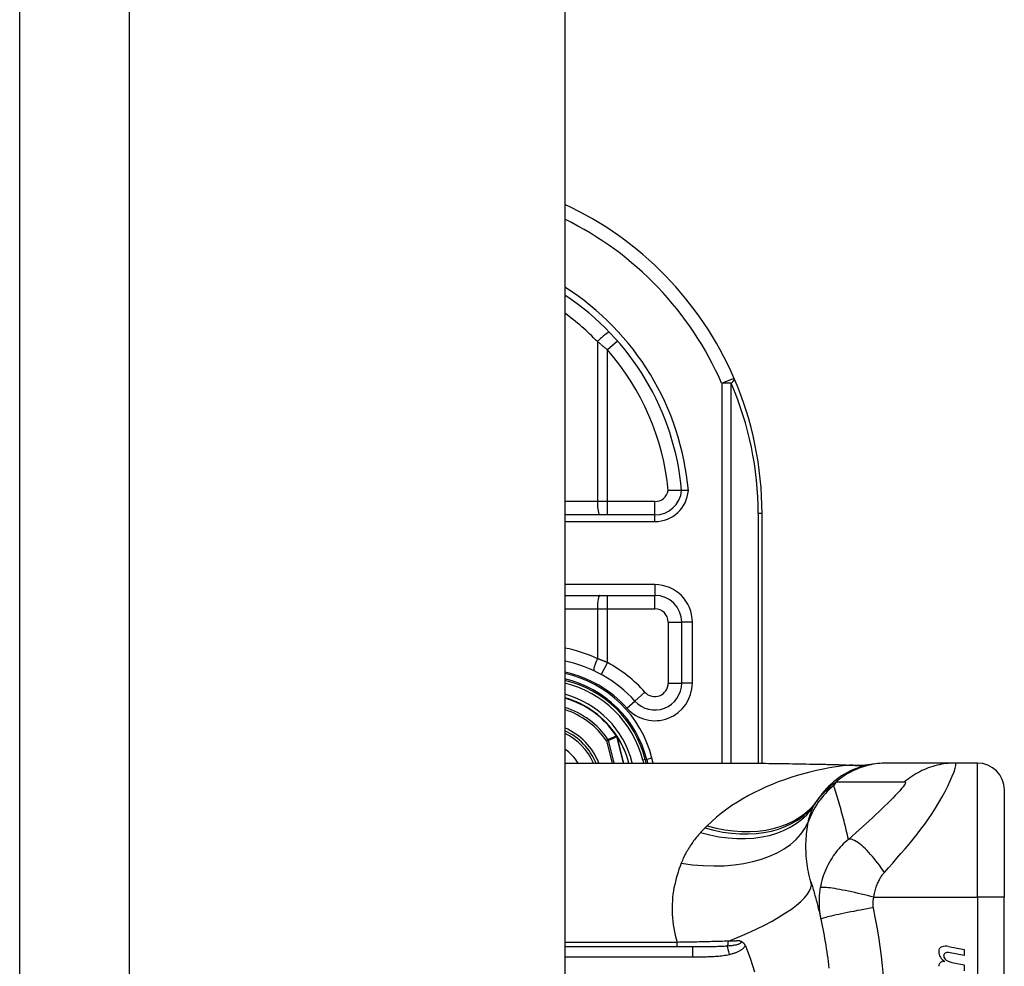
# Model space of a CAD drawing. Header units: inches. Extents: x 4 to 134, y 7 to 73.
# Tile 85 of 88: x 68.26 to 69.71, y 47.41 to 48.8. Entities that reach past the tile are written whole.
import ezdxf

# ---------------------------------------------------------------- set-up
doc = ezdxf.new("R2010")
doc.units = ezdxf.units.IN
doc.header["$MEASUREMENT"] = 0
doc.layers.add('Visible Edges(ANSI)', color=7, linetype='Continuous', lineweight=25)
doc.layers.add('Visible Tangent Edges(ANSI)', color=7, linetype='Continuous', lineweight=25)

msp = doc.modelspace()

# ---------------------------------------------------------------- linework, layer by layer
at = {"layer": 'Visible Edges(ANSI)'}
for p, q in [((68.2648, 51.4124), (68.2648, 15.9314)), ((69.0648, 51.4124), (69.0648, 15.9314)), ((69.197, 48.0715), (69.0648, 48.0715)), ((69.3543, 47.7071), (69.3543, 48.0734)), ((69.0648, 47.9533), (69.1969, 47.9533)), ((69.2362, 47.914), (69.2362, 47.8246)), ((69.1415, 47.7468), (69.1411, 47.7474)), ((69.1843, 47.7073), (69.183, 47.7126)), ((69.1851, 47.7124), (69.1863, 47.7073)), ((69.0648, 47.7073), (69.3208, 47.7073)), ((69.5374, 47.7073), (69.535, 47.7073)), ((69.6378, 47.7073), (69.5374, 47.7073)), ((69.6704, 47.7073), (69.6378, 47.7073)), ((69.7097, 47.6679), (69.7097, 47.5104)), ((69.7097, 47.1364), (69.7097, 47.5104)), ((69.2522, 47.4376), (69.0648, 47.4376)), ((69.628, 47.4384), (69.6508, 47.4339)), ((69.6508, 47.4251), (69.6278, 47.4292)), ((69.6508, 47.4339), (69.6508, 47.4251)), ((69.6358, 47.4142), (69.6508, 47.4115)), ((69.6508, 47.4115), (69.6508, 47.4027))]:
    msp.add_line(p, q, dxfattribs=at)
at = {"layer": 'Visible Edges(ANSI)', "flags": 128}
for points in [[(69.2362, 48.1071), (69.2362, 48.1071), (69.2361, 48.1071), (69.2358, 48.1071), (69.2356, 48.1071), (69.2352, 48.1071), (69.2347, 48.1071), (69.2342, 48.1071), (69.2336, 48.1071), (69.2329, 48.1071), (69.2321, 48.1071), (69.2313, 48.1072), (69.2304, 48.1072), (69.2295, 48.1072), (69.2285, 48.1072), (69.2274, 48.1072), (69.2263, 48.1072), (69.2252, 48.1072), (69.224, 48.1073), (69.2228, 48.1073), (69.2215, 48.1073), (69.2203, 48.1073), (69.219, 48.1074), (69.2177, 48.1074), (69.2164, 48.1075)], [(69.2461, 48.1071), (69.2455, 48.1071), (69.2448, 48.1071), (69.2442, 48.1071), (69.2436, 48.1071), (69.2429, 48.1071), (69.2423, 48.1071), (69.2417, 48.1071), (69.2412, 48.1071), (69.2406, 48.1071), (69.2401, 48.1071), (69.2396, 48.1071), (69.2391, 48.1071), (69.2387, 48.1071), (69.2383, 48.1071), (69.2379, 48.1071), (69.2376, 48.1071), (69.2373, 48.1071), (69.237, 48.1071), (69.2368, 48.1071), (69.2366, 48.1071), (69.2364, 48.1071), (69.2363, 48.1071), (69.2363, 48.1071), (69.2362, 48.1071)], [(69.3208, 47.7073), (69.3498, 47.7071), (69.3793, 47.7068), (69.4092, 47.7063), (69.4394, 47.7058)], [(69.535, 47.7073), (69.5303, 47.7072), (69.5256, 47.7069), (69.5209, 47.7064), (69.5162, 47.7058), (69.5115, 47.7049), (69.5068, 47.7039), (69.5021, 47.7026), (69.4975, 47.7012), (69.4929, 47.6995), (69.4883, 47.6977), (69.4839, 47.6957), (69.4795, 47.6934), (69.4752, 47.691), (69.471, 47.6885), (69.467, 47.6857), (69.463, 47.6828), (69.4592, 47.6798), (69.4556, 47.6766), (69.4521, 47.6733), (69.4487, 47.6699), (69.4455, 47.6663), (69.4425, 47.6627), (69.4397, 47.659), (69.437, 47.6552)], [(69.4394, 47.7058), (69.4637, 47.7053), (69.4875, 47.7045)], [(69.4875, 47.7045), (69.5026, 47.7045), (69.5178, 47.706)], [(69.426, 47.5329), (69.4267, 47.5307), (69.4274, 47.5285), (69.4281, 47.5263), (69.4287, 47.5241), (69.4294, 47.5218), (69.43, 47.5196), (69.4307, 47.5174), (69.4313, 47.5151), (69.4319, 47.5128), (69.4325, 47.5106), (69.4332, 47.5083), (69.4338, 47.506), (69.4344, 47.5037), (69.435, 47.5015), (69.4355, 47.4992), (69.4361, 47.4968), (69.4367, 47.4945), (69.4373, 47.4922), (69.4378, 47.4899), (69.4384, 47.4876), (69.4389, 47.4852), (69.4394, 47.4829), (69.44, 47.4805), (69.4405, 47.4782)], [(69.4405, 47.4782), (69.4415, 47.4734), (69.4425, 47.4687), (69.4435, 47.464), (69.4444, 47.4592), (69.4453, 47.4544), (69.4461, 47.4497), (69.447, 47.4449), (69.4477, 47.4401), (69.4485, 47.4353), (69.4492, 47.4305), (69.4499, 47.4257), (69.4506, 47.4209), (69.4512, 47.4161), (69.4518, 47.4113), (69.4524, 47.4064)], [(69.3217, 47.4464), (69.3221, 47.4462), (69.3224, 47.4461), (69.3228, 47.446), (69.3232, 47.4458), (69.3236, 47.4457), (69.3239, 47.4455), (69.3243, 47.4453), (69.3247, 47.4451), (69.3251, 47.4449), (69.3254, 47.4447), (69.3258, 47.4444), (69.3262, 47.4441), (69.3265, 47.4438), (69.3269, 47.4435), (69.3272, 47.4431), (69.3275, 47.4428), (69.3279, 47.4424), (69.3282, 47.442), (69.3284, 47.4416), (69.3287, 47.4412), (69.329, 47.4408), (69.3292, 47.4403), (69.3294, 47.4399), (69.3296, 47.4394)], [(69.3296, 47.4394), (69.3297, 47.4393), (69.3297, 47.4392), (69.3297, 47.4392), (69.3298, 47.4391), (69.3298, 47.439), (69.3298, 47.4389), (69.3299, 47.4389), (69.3299, 47.4388), (69.3299, 47.4387), (69.33, 47.4386), (69.33, 47.4386), (69.33, 47.4385), (69.33, 47.4384), (69.3301, 47.4383), (69.3301, 47.4383), (69.3301, 47.4382), (69.3302, 47.4381), (69.3302, 47.438), (69.3302, 47.438), (69.3303, 47.4379), (69.3303, 47.4378), (69.3303, 47.4377), (69.3304, 47.4377), (69.3304, 47.4376)], [(69.3304, 47.4376), (69.334, 47.4287), (69.3372, 47.4197), (69.3402, 47.4105), (69.3429, 47.4012)]]:
    msp.add_lwpolyline(points, dxfattribs=at)
at = {"layer": 'Visible Edges(ANSI)'}
for centre, radius, start, end in [((68.8543, 48.0734), 0.5, 23.4439, 65.1023), ((68.8543, 48.0734), 0.3834, 5.0431, 56.6966), ((68.8543, 48.0734), 0.5, 0, 23.4439), ((69.197, 48.1108), 0.0394, 270, 354.6062), ((69.1969, 47.914), 0.0394, 0, 90), ((69.0284, 47.6734), 0.187, 41.8969, 78.7497), ((69.0283, 47.6734), 0.1615, 13.9709, 76.9379), ((69.0283, 47.6734), 0.1595, 14.224, 76.7712), ((69.1969, 47.8246), 0.0394, 221.8969, 0), ((69.0283, 47.6734), 0.1348, 33.2602, 74.2904), ((69.0283, 47.6734), 0.089, 22.3603, 65.7881), ((69.1407, 47.746), 0.0011, 33.219, 43.4907), ((69.0283, 47.6734), 0.1349, 14.5372, 32.8705), ((69.6704, 47.6679), 0.0394, 0, 90), ((69.9295, 47.3234), 0.5938, 146.0379, 146.4792), ((69.5329, 47.5861), 0.1181, 146.4792, 148.6999), ((69.6204, 47.4311), 0.007, 108.4748, 179.6788), ((69.6243, 47.4195), 0.0192, 79, 108.4748), ((69.6298, 47.4311), 0.0164, 179.6788, 243.9508), ((69.6247, 47.425), 0.004, 113.5487, 186.1027), ((69.6291, 47.4254), 0.0084, 186.1027, 237.6083), ((69.6264, 47.4211), 0.0082, 79.9922, 113.5487), ((69.6202, 47.4091), 0.00676, 106.9928, 179.4776), ((69.6238, 47.3972), 0.0192, 93.6169, 106.9928), ((69.6408, 47.4448), 0.031, 238.5584, 260.8257)]:
    msp.add_arc(centre, radius, start, end, dxfattribs=at)
at = {"layer": 'Visible Tangent Edges(ANSI)'}
for p, q in [((68.4258, 15.9314), (68.4258, 51.4124)), ((69.1126, 48.3257), (69.1126, 48.0911)), ((69.1423, 48.3265), (69.1275, 48.3135)), ((69.1275, 48.0911), (69.1275, 48.3135)), ((69.295, 48.2645), (69.3131, 48.2723)), ((69.295, 48.2645), (69.295, 47.7073)), ((69.3089, 48.2645), (69.295, 48.2645)), ((69.3089, 47.7073), (69.3089, 48.2645)), ((69.1126, 48.0911), (69.0648, 48.0911)), ((69.1275, 48.0911), (69.1126, 48.0911)), ((69.1275, 48.0715), (69.1275, 48.0911)), ((69.197, 48.0911), (69.1275, 48.0911)), ((69.197, 48.0715), (69.197, 48.0911)), ((69.197, 48.0616), (69.197, 48.0715)), ((69.3543, 48.0734), (69.3486, 48.0734)), ((69.3486, 48.0734), (69.3486, 47.7072)), ((69.0648, 48.0616), (69.197, 48.0616)), ((69.1969, 47.9691), (69.0648, 47.9691)), ((69.1969, 47.9691), (69.1969, 47.9533)), ((69.1275, 47.9337), (69.1275, 47.9533)), ((69.1969, 47.9337), (69.1969, 47.9533)), ((69.0648, 47.9337), (69.1126, 47.9337)), ((69.1126, 47.9337), (69.1126, 47.8605)), ((69.1126, 47.9337), (69.1275, 47.9337)), ((69.1275, 47.8548), (69.1275, 47.9337)), ((69.1275, 47.9337), (69.1969, 47.9337)), ((69.2165, 47.914), (69.2362, 47.914)), ((69.2165, 47.914), (69.2165, 47.8246)), ((69.252, 47.914), (69.2362, 47.914)), ((69.252, 47.8246), (69.252, 47.914)), ((69.1275, 47.8548), (69.1181, 47.8375)), ((69.1822, 47.8115), (69.1676, 47.7983)), ((69.2165, 47.8246), (69.2362, 47.8246)), ((69.252, 47.8246), (69.2362, 47.8246)), ((69.1558, 47.7878), (69.1676, 47.7983)), ((69.1285, 47.7417), (69.126, 47.74)), ((69.126, 47.74), (69.129, 47.7407)), ((69.126, 47.74), (69.1342, 47.7073)), ((69.1374, 47.7073), (69.129, 47.7407)), ((69.1407, 47.7471), (69.1405, 47.747)), ((69.1411, 47.7474), (69.1407, 47.7471)), ((69.1407, 47.7466), (69.1409, 47.7467)), ((69.1409, 47.7461), (69.1411, 47.7461)), ((69.1409, 47.7461), (69.1508, 47.7073)), ((69.1509, 47.7073), (69.1411, 47.7461)), ((69.1416, 47.7466), (69.1415, 47.7465)), ((69.183, 47.7126), (69.1791, 47.7116)), ((69.1791, 47.7116), (69.1802, 47.7073)), ((69.1831, 47.7119), (69.1851, 47.7124)), ((69.1927, 47.7143), (69.1851, 47.7124)), ((69.1945, 47.7073), (69.1927, 47.7143)), ((69.1619, 47.7073), (69.1638, 47.7077)), ((69.1639, 47.7073), (69.1638, 47.7077)), ((69.6704, 47.5104), (69.6704, 47.7073)), ((69.5183, 47.5104), (69.6704, 47.5104)), ((69.6704, 47.5104), (69.6704, 47.1364)), ((69.7097, 47.5104), (69.6704, 47.5104)), ((69.2298, 47.4443), (69.0648, 47.4443)), ((69.2298, 47.4376), (69.2298, 47.4443)), ((69.2522, 47.4376), (69.2522, 47.423)), ((69.0648, 47.423), (69.2522, 47.423))]:
    msp.add_line(p, q, dxfattribs=at)
at = {"layer": 'Visible Tangent Edges(ANSI)', "flags": 128}
for points in [[(69.1126, 48.3257), (69.1132, 48.3252), (69.1138, 48.3247), (69.1145, 48.3242), (69.1151, 48.3237), (69.1157, 48.3232), (69.1164, 48.3227), (69.117, 48.3222), (69.1176, 48.3217), (69.1183, 48.3212), (69.1189, 48.3207), (69.1195, 48.3202), (69.1201, 48.3197), (69.1208, 48.3192), (69.1214, 48.3187), (69.122, 48.3181), (69.1226, 48.3176), (69.1232, 48.3171), (69.1238, 48.3166), (69.1245, 48.3161), (69.1251, 48.3156), (69.1257, 48.3151), (69.1263, 48.3145), (69.1269, 48.314), (69.1275, 48.3135)], [(69.1275, 47.8548), (69.1269, 47.855), (69.1263, 47.8553), (69.1257, 47.8555), (69.1251, 47.8558), (69.1244, 47.856), (69.1238, 47.8563), (69.1232, 47.8565), (69.1226, 47.8568), (69.122, 47.857), (69.1213, 47.8572), (69.1207, 47.8575), (69.1201, 47.8577), (69.1195, 47.858), (69.1188, 47.8582), (69.1182, 47.8584), (69.1176, 47.8587), (69.117, 47.8589), (69.1163, 47.8591), (69.1157, 47.8593), (69.1151, 47.8596), (69.1145, 47.8598), (69.1138, 47.86), (69.1132, 47.8602), (69.1126, 47.8605)], [(69.1405, 47.747), (69.14, 47.7468), (69.1395, 47.7465), (69.139, 47.7463), (69.1385, 47.7461), (69.138, 47.7459), (69.1375, 47.7457), (69.137, 47.7454), (69.1365, 47.7452), (69.136, 47.745), (69.1355, 47.7448), (69.135, 47.7446), (69.1345, 47.7444), (69.134, 47.7441), (69.1335, 47.7439), (69.133, 47.7437), (69.1325, 47.7435), (69.132, 47.7433), (69.1315, 47.743), (69.131, 47.7428), (69.1305, 47.7426), (69.13, 47.7424), (69.1295, 47.7422), (69.129, 47.7419), (69.1285, 47.7417)], [(69.129, 47.7407), (69.1295, 47.741), (69.13, 47.7412), (69.1305, 47.7414), (69.131, 47.7416), (69.1315, 47.7418), (69.1319, 47.7421), (69.1324, 47.7423), (69.1329, 47.7425), (69.1334, 47.7427), (69.1339, 47.743), (69.1344, 47.7432), (69.1349, 47.7434), (69.1354, 47.7436), (69.1359, 47.7439), (69.1364, 47.7441), (69.1369, 47.7443), (69.1374, 47.7445), (69.1379, 47.7447), (69.1384, 47.745), (69.1389, 47.7452), (69.1394, 47.7454), (69.1399, 47.7456), (69.1404, 47.7458), (69.1409, 47.7461)], [(69.1405, 47.747), (69.1405, 47.747), (69.1405, 47.7469), (69.1405, 47.7469), (69.1405, 47.7469), (69.1405, 47.7469), (69.1405, 47.7469), (69.1405, 47.7469), (69.1406, 47.7469), (69.1406, 47.7468), (69.1406, 47.7468), (69.1406, 47.7468), (69.1406, 47.7468), (69.1406, 47.7468), (69.1406, 47.7468), (69.1406, 47.7467), (69.1406, 47.7467), (69.1407, 47.7467), (69.1407, 47.7467), (69.1407, 47.7467), (69.1407, 47.7467), (69.1407, 47.7467), (69.1407, 47.7467), (69.1407, 47.7466), (69.1407, 47.7466)], [(69.1409, 47.7467), (69.1409, 47.7467), (69.1409, 47.7467), (69.1409, 47.7467), (69.1408, 47.7468), (69.1408, 47.7468), (69.1408, 47.7468), (69.1408, 47.7468), (69.1408, 47.7468), (69.1408, 47.7469), (69.1408, 47.7469), (69.1408, 47.7469), (69.1408, 47.7469), (69.1408, 47.7469), (69.1408, 47.7469), (69.1408, 47.747), (69.1408, 47.747), (69.1408, 47.747), (69.1408, 47.747), (69.1408, 47.747), (69.1408, 47.7471), (69.1407, 47.7471), (69.1407, 47.7471), (69.1407, 47.7471), (69.1407, 47.7471)], [(69.1407, 47.7471), (69.1407, 47.7471), (69.1407, 47.7471), (69.1407, 47.7471), (69.1407, 47.7471), (69.1407, 47.747), (69.1407, 47.747), (69.1407, 47.747), (69.1407, 47.747), (69.1407, 47.7469), (69.1407, 47.7469), (69.1407, 47.7469), (69.1407, 47.7469), (69.1407, 47.7469), (69.1407, 47.7468), (69.1407, 47.7468), (69.1407, 47.7468), (69.1407, 47.7468), (69.1407, 47.7468), (69.1407, 47.7467), (69.1407, 47.7467), (69.1407, 47.7467), (69.1407, 47.7467), (69.1407, 47.7466), (69.1407, 47.7466)], [(69.1415, 47.7468), (69.1415, 47.7468), (69.1415, 47.7468), (69.1414, 47.7469), (69.1414, 47.7469), (69.1414, 47.7469), (69.1413, 47.7469), (69.1413, 47.7469), (69.1413, 47.747), (69.1412, 47.747), (69.1412, 47.747), (69.1412, 47.747), (69.1411, 47.747), (69.1411, 47.747), (69.1411, 47.747), (69.141, 47.7471), (69.141, 47.7471), (69.141, 47.7471), (69.1409, 47.7471), (69.1409, 47.7471), (69.1409, 47.7471), (69.1408, 47.7471), (69.1408, 47.7471), (69.1408, 47.7471), (69.1407, 47.7471)], [(69.1407, 47.7471), (69.1408, 47.7471), (69.1408, 47.7471), (69.1408, 47.7471), (69.1409, 47.747), (69.1409, 47.747), (69.1409, 47.747), (69.141, 47.747), (69.141, 47.747), (69.141, 47.7469), (69.1411, 47.7469), (69.1411, 47.7469), (69.1411, 47.7469), (69.1412, 47.7468), (69.1412, 47.7468), (69.1412, 47.7468), (69.1413, 47.7468), (69.1413, 47.7467), (69.1413, 47.7467), (69.1413, 47.7467), (69.1414, 47.7467), (69.1414, 47.7466), (69.1414, 47.7466), (69.1414, 47.7466), (69.1415, 47.7465)], [(69.1407, 47.7466), (69.1408, 47.7466), (69.1408, 47.7466), (69.1408, 47.7466), (69.1408, 47.7465), (69.1408, 47.7465), (69.1408, 47.7465), (69.1408, 47.7465), (69.1408, 47.7464), (69.1408, 47.7464), (69.1408, 47.7464), (69.1408, 47.7464), (69.1409, 47.7463), (69.1409, 47.7463), (69.1409, 47.7463), (69.1409, 47.7463), (69.1409, 47.7463), (69.1409, 47.7462), (69.1409, 47.7462), (69.1409, 47.7462), (69.1409, 47.7462), (69.1409, 47.7461), (69.1409, 47.7461), (69.1409, 47.7461), (69.1409, 47.7461)], [(69.1411, 47.7461), (69.1411, 47.7461), (69.1411, 47.7461), (69.1411, 47.7462), (69.1411, 47.7462), (69.1411, 47.7462), (69.1411, 47.7463), (69.141, 47.7463), (69.141, 47.7463), (69.141, 47.7463), (69.141, 47.7464), (69.141, 47.7464), (69.141, 47.7464), (69.141, 47.7464), (69.141, 47.7464), (69.141, 47.7465), (69.141, 47.7465), (69.141, 47.7465), (69.1409, 47.7465), (69.1409, 47.7466), (69.1409, 47.7466), (69.1409, 47.7466), (69.1409, 47.7466), (69.1409, 47.7467), (69.1409, 47.7467)], [(69.4824, 47.7044), (69.4727, 47.7032), (69.463, 47.7018), (69.4533, 47.7002), (69.4437, 47.6983), (69.4341, 47.6963), (69.4245, 47.6941), (69.4151, 47.6916), (69.4057, 47.6889), (69.3964, 47.686), (69.3872, 47.6829), (69.378, 47.6796), (69.3691, 47.6761), (69.3602, 47.6723), (69.3515, 47.6683), (69.3429, 47.6641), (69.3344, 47.6596), (69.3262, 47.655), (69.318, 47.65), (69.3101, 47.6449), (69.3024, 47.6395), (69.2948, 47.6338), (69.2876, 47.6279), (69.2805, 47.6218), (69.2737, 47.6154)], [(69.3208, 47.7073), (69.3256, 47.7073), (69.3304, 47.7073), (69.3352, 47.7072), (69.34, 47.7072), (69.3448, 47.7072), (69.3496, 47.7071), (69.3545, 47.7071), (69.3594, 47.707), (69.3643, 47.7069), (69.3692, 47.7069), (69.3741, 47.7068), (69.379, 47.7067), (69.3839, 47.7066), (69.3889, 47.7065), (69.3938, 47.7065), (69.3988, 47.7064), (69.4037, 47.7063), (69.4087, 47.7062), (69.4137, 47.7061), (69.4187, 47.706), (69.4237, 47.7059), (69.4287, 47.7058), (69.4337, 47.7057), (69.4388, 47.7057)], [(69.4394, 47.7058), (69.4393, 47.7058), (69.4393, 47.7058), (69.4393, 47.7058), (69.4393, 47.7058), (69.4392, 47.7058), (69.4392, 47.7058), (69.4392, 47.7058), (69.4392, 47.7058), (69.4391, 47.7058), (69.4391, 47.7058), (69.4391, 47.7058), (69.4391, 47.7058), (69.439, 47.7058), (69.439, 47.7058), (69.439, 47.7058), (69.439, 47.7058), (69.4389, 47.7057), (69.4389, 47.7057), (69.4389, 47.7057), (69.4389, 47.7057), (69.4389, 47.7057), (69.4388, 47.7057), (69.4388, 47.7057), (69.4388, 47.7057)], [(69.4388, 47.7057), (69.4406, 47.7056), (69.4425, 47.7056), (69.4443, 47.7056), (69.4462, 47.7055), (69.448, 47.7055), (69.4498, 47.7054), (69.4517, 47.7054), (69.4535, 47.7054), (69.4553, 47.7053), (69.4572, 47.7053), (69.459, 47.7052), (69.4608, 47.7052), (69.4626, 47.7051), (69.4644, 47.7051), (69.4663, 47.705), (69.4681, 47.7049), (69.4699, 47.7049), (69.4717, 47.7048), (69.4735, 47.7047), (69.4753, 47.7047), (69.4771, 47.7046), (69.4788, 47.7045), (69.4806, 47.7044), (69.4824, 47.7044)], [(69.5374, 47.7073), (69.5341, 47.7072), (69.5308, 47.7071), (69.5274, 47.7068), (69.5241, 47.7065), (69.5207, 47.7061), (69.5174, 47.7055), (69.5141, 47.7049), (69.5108, 47.7041), (69.5075, 47.7033), (69.5042, 47.7024), (69.5009, 47.7013), (69.4977, 47.7002), (69.4945, 47.6989), (69.4914, 47.6976), (69.4883, 47.6962), (69.4852, 47.6947), (69.4822, 47.6931), (69.4793, 47.6914), (69.4764, 47.6897), (69.4735, 47.6878), (69.4708, 47.6859), (69.468, 47.6839), (69.4654, 47.6818), (69.4628, 47.6797)], [(69.4854, 47.7045), (69.4853, 47.7045), (69.4852, 47.7045), (69.4852, 47.7044), (69.4851, 47.7044), (69.485, 47.7044), (69.4849, 47.7044), (69.4848, 47.7044), (69.4847, 47.7044), (69.4846, 47.7044), (69.4845, 47.7044), (69.4844, 47.7044), (69.4842, 47.7044), (69.4841, 47.7044), (69.484, 47.7044), (69.4838, 47.7044), (69.4837, 47.7044), (69.4835, 47.7044), (69.4834, 47.7044), (69.4832, 47.7044), (69.4831, 47.7044), (69.4829, 47.7044), (69.4828, 47.7044), (69.4826, 47.7044), (69.4824, 47.7044)], [(69.4875, 47.7045), (69.4874, 47.7045), (69.4873, 47.7045), (69.4872, 47.7045), (69.4871, 47.7045), (69.487, 47.7045), (69.4869, 47.7045), (69.4869, 47.7045), (69.4868, 47.7045), (69.4867, 47.7045), (69.4866, 47.7045), (69.4865, 47.7045), (69.4864, 47.7045), (69.4863, 47.7045), (69.4862, 47.7045), (69.4862, 47.7045), (69.4861, 47.7045), (69.486, 47.7045), (69.4859, 47.7045), (69.4858, 47.7045), (69.4857, 47.7045), (69.4856, 47.7045), (69.4856, 47.7045), (69.4855, 47.7045), (69.4854, 47.7045)], [(69.5337, 47.5469), (69.5398, 47.5538), (69.546, 47.5607), (69.5521, 47.5676), (69.5581, 47.5745), (69.5641, 47.5814), (69.5701, 47.5884), (69.5759, 47.5956), (69.5817, 47.6029), (69.5874, 47.6103), (69.593, 47.6179), (69.5984, 47.6256), (69.6037, 47.6334), (69.6088, 47.6414), (69.6137, 47.6495), (69.6184, 47.6576), (69.6228, 47.6657), (69.6268, 47.6736), (69.6304, 47.6812), (69.6334, 47.6883), (69.6359, 47.6947), (69.6376, 47.7), (69.6386, 47.704), (69.6386, 47.7065), (69.6378, 47.7073)], [(69.6378, 47.7073), (69.6345, 47.7072), (69.6312, 47.7071), (69.6278, 47.7068), (69.6245, 47.7065), (69.6212, 47.7061), (69.6178, 47.7055), (69.6145, 47.7049), (69.6112, 47.7041), (69.6079, 47.7033), (69.6046, 47.7024), (69.6014, 47.7013), (69.5982, 47.7002), (69.595, 47.699), (69.5918, 47.6976), (69.5887, 47.6962), (69.5857, 47.6947), (69.5827, 47.6931), (69.5797, 47.6914), (69.5768, 47.6897), (69.574, 47.6878), (69.5712, 47.6859), (69.5685, 47.6839), (69.5659, 47.6819), (69.5634, 47.6797)], [(69.4593, 47.674), (69.4582, 47.6734), (69.4571, 47.6728), (69.456, 47.6722), (69.4549, 47.6715), (69.4538, 47.6708), (69.4527, 47.67), (69.4516, 47.6693), (69.4506, 47.6685), (69.4495, 47.6677), (69.4484, 47.6668), (69.4474, 47.6659), (69.4463, 47.665), (69.4453, 47.6641), (69.4443, 47.6631), (69.4432, 47.6621), (69.4422, 47.6611), (69.4412, 47.66), (69.4402, 47.6589), (69.4392, 47.6577), (69.4383, 47.6565), (69.4373, 47.6553), (69.4363, 47.654), (69.4354, 47.6527), (69.4345, 47.6514)], [(69.437, 47.6552), (69.4377, 47.6562), (69.4385, 47.6573), (69.4393, 47.6583), (69.4401, 47.6594), (69.4409, 47.6604), (69.4418, 47.6614), (69.4426, 47.6625), (69.4435, 47.6635), (69.4445, 47.6645), (69.4455, 47.6656), (69.4465, 47.6666), (69.4475, 47.6676), (69.4486, 47.6687), (69.4497, 47.6697), (69.4508, 47.6707), (69.452, 47.6717), (69.4532, 47.6727), (69.4545, 47.6737), (69.4557, 47.6747), (69.4571, 47.6757), (69.4584, 47.6767), (69.4599, 47.6777), (69.4613, 47.6787), (69.4628, 47.6797)], [(69.481, 47.5954), (69.4802, 47.5988), (69.4795, 47.6022), (69.4787, 47.6056), (69.4779, 47.6089), (69.4771, 47.6123), (69.4762, 47.6156), (69.4754, 47.619), (69.4746, 47.6223), (69.4737, 47.6256), (69.4728, 47.6289), (69.4719, 47.6322), (69.471, 47.6355), (69.4701, 47.6387), (69.4692, 47.642), (69.4683, 47.6452), (69.4673, 47.6485), (69.4663, 47.6517), (69.4654, 47.6549), (69.4644, 47.6581), (69.4634, 47.6613), (69.4624, 47.6645), (69.4613, 47.6677), (69.4603, 47.6709), (69.4593, 47.674)], [(69.4628, 47.6797), (69.467, 47.6797), (69.4712, 47.6797), (69.4754, 47.6797), (69.4796, 47.6797), (69.4838, 47.6797), (69.488, 47.6797), (69.4922, 47.6797), (69.4963, 47.6797), (69.5005, 47.6797), (69.5047, 47.6797), (69.5089, 47.6797), (69.5131, 47.6797), (69.5173, 47.6797), (69.5215, 47.6797), (69.5256, 47.6797), (69.5298, 47.6797), (69.534, 47.6797), (69.5382, 47.6797), (69.5424, 47.6797), (69.5466, 47.6797), (69.5508, 47.6797), (69.555, 47.6797), (69.5591, 47.6797), (69.5634, 47.6797)], [(69.5634, 47.6797), (69.5644, 47.6795), (69.5647, 47.6786), (69.5642, 47.6771), (69.563, 47.6751), (69.5613, 47.6727), (69.5589, 47.6698), (69.5562, 47.6666), (69.5531, 47.6633), (69.5497, 47.6597), (69.5461, 47.6559), (69.5422, 47.6521), (69.5382, 47.6481), (69.5341, 47.6441), (69.5298, 47.64), (69.5254, 47.6358), (69.5209, 47.6315), (69.5162, 47.6272), (69.5115, 47.6228), (69.5067, 47.6184), (69.5017, 47.6139), (69.4967, 47.6094), (69.4916, 47.6048), (69.4863, 47.6001), (69.481, 47.5954)], [(69.422, 47.6204), (69.4223, 47.6217), (69.4225, 47.623), (69.4228, 47.6243), (69.4231, 47.6255), (69.4235, 47.6268), (69.4238, 47.628), (69.4241, 47.6292), (69.4245, 47.6304), (69.4249, 47.6316), (69.4252, 47.6328), (69.4256, 47.6339), (69.4261, 47.635), (69.4265, 47.6362), (69.4269, 47.6373), (69.4274, 47.6384), (69.4278, 47.6394), (69.4283, 47.6405), (69.4288, 47.6415), (69.4293, 47.6426), (69.4298, 47.6436), (69.4303, 47.6446), (69.4309, 47.6456), (69.4314, 47.6465), (69.432, 47.6475)], [(69.2704, 47.612), (69.2701, 47.6118), (69.2698, 47.6115), (69.2695, 47.6112), (69.2692, 47.6109), (69.269, 47.6106), (69.2687, 47.6104), (69.2684, 47.6101), (69.2681, 47.6098), (69.2679, 47.6095), (69.2676, 47.6092), (69.2673, 47.609), (69.267, 47.6087), (69.2668, 47.6084), (69.2665, 47.6081), (69.2662, 47.6078), (69.266, 47.6075), (69.2657, 47.6072), (69.2654, 47.607), (69.2652, 47.6067), (69.2649, 47.6064), (69.2646, 47.6061), (69.2643, 47.6058), (69.2641, 47.6055), (69.2638, 47.6052)], [(69.2737, 47.6154), (69.2736, 47.6153), (69.2735, 47.6151), (69.2733, 47.615), (69.2732, 47.6148), (69.273, 47.6147), (69.2729, 47.6146), (69.2728, 47.6144), (69.2726, 47.6143), (69.2725, 47.6141), (69.2723, 47.614), (69.2722, 47.6139), (69.272, 47.6137), (69.2719, 47.6136), (69.2718, 47.6134), (69.2716, 47.6133), (69.2715, 47.6132), (69.2713, 47.613), (69.2712, 47.6129), (69.2711, 47.6127), (69.2709, 47.6126), (69.2708, 47.6125), (69.2706, 47.6123), (69.2705, 47.6122), (69.2704, 47.612)], [(69.426, 47.5329), (69.4249, 47.5366), (69.4239, 47.5403), (69.423, 47.5441), (69.4222, 47.5478), (69.4215, 47.5516), (69.4208, 47.5554), (69.4203, 47.5592), (69.4198, 47.563), (69.4194, 47.5667), (69.4191, 47.5705), (69.4189, 47.5742), (69.4188, 47.5779), (69.4187, 47.5816), (69.4187, 47.5853), (69.4187, 47.5889), (69.4189, 47.5926), (69.4191, 47.5962), (69.4193, 47.5997), (69.4196, 47.6033), (69.42, 47.6068), (69.4204, 47.6103), (69.4209, 47.6137), (69.4214, 47.6171), (69.422, 47.6204)], [(69.2638, 47.6052), (69.2623, 47.6036), (69.2608, 47.6019), (69.2593, 47.6001), (69.2579, 47.5984), (69.2565, 47.5967), (69.2552, 47.5949), (69.2538, 47.5931), (69.2525, 47.5913), (69.2512, 47.5895), (69.25, 47.5877), (69.2488, 47.5858), (69.2476, 47.584), (69.2464, 47.5821), (69.2453, 47.5802), (69.2442, 47.5783), (69.2431, 47.5764), (69.2421, 47.5744), (69.2411, 47.5725), (69.2401, 47.5705), (69.2391, 47.5685), (69.2382, 47.5665), (69.2373, 47.5645), (69.2364, 47.5625), (69.2356, 47.5604)], [(69.481, 47.5954), (69.4784, 47.5932), (69.4759, 47.5909), (69.4735, 47.5886), (69.4711, 47.5862), (69.4689, 47.5838), (69.4667, 47.5814), (69.4646, 47.5789), (69.4626, 47.5763), (69.4607, 47.5737), (69.4588, 47.5711), (69.457, 47.5683), (69.4551, 47.5653), (69.4531, 47.562), (69.4513, 47.5587), (69.4497, 47.5554), (69.4481, 47.552), (69.4467, 47.5486), (69.4453, 47.5452), (69.4441, 47.5418), (69.443, 47.5383), (69.442, 47.5348), (69.441, 47.5312), (69.4403, 47.5277), (69.4396, 47.5242)], [(69.5337, 47.5469), (69.5313, 47.5504), (69.5289, 47.5538), (69.5264, 47.5573), (69.5239, 47.5607), (69.5213, 47.564), (69.5188, 47.5672), (69.5161, 47.5704), (69.5135, 47.5734), (69.5109, 47.5763), (69.5084, 47.579), (69.5058, 47.5815), (69.5033, 47.5839), (69.5009, 47.586), (69.4986, 47.588), (69.4963, 47.5897), (69.4941, 47.5913), (69.4921, 47.5925), (69.4901, 47.5936), (69.4883, 47.5944), (69.4866, 47.5951), (69.485, 47.5955), (69.4835, 47.5956), (69.4822, 47.5956), (69.481, 47.5954)], [(69.2356, 47.5604), (69.2339, 47.5561), (69.2323, 47.5518), (69.2309, 47.5474), (69.2295, 47.5429), (69.2282, 47.5384), (69.227, 47.5338), (69.226, 47.5292), (69.225, 47.5245), (69.2242, 47.5197), (69.2235, 47.515), (69.223, 47.5102), (69.2226, 47.5053), (69.2223, 47.5004), (69.2222, 47.4955), (69.2222, 47.4905), (69.2224, 47.4855), (69.2227, 47.4804), (69.2232, 47.4753), (69.2238, 47.4702), (69.2247, 47.4651), (69.2257, 47.4599), (69.2269, 47.4547), (69.2282, 47.4495), (69.2298, 47.4443)], [(69.5183, 47.5104), (69.5186, 47.5124), (69.5189, 47.5143), (69.5193, 47.5162), (69.5198, 47.5181), (69.5202, 47.5199), (69.5207, 47.5218), (69.5213, 47.5236), (69.5218, 47.5254), (69.5224, 47.5272), (69.5231, 47.5289), (69.5238, 47.5306), (69.5245, 47.5323), (69.5252, 47.5338), (69.5259, 47.5352), (69.5266, 47.5366), (69.5273, 47.5379), (69.528, 47.5391), (69.5287, 47.5403), (69.5295, 47.5415), (69.5303, 47.5427), (69.5311, 47.5438), (69.532, 47.5448), (69.5328, 47.5459), (69.5337, 47.5469)], [(69.4396, 47.5242), (69.4392, 47.5221), (69.4389, 47.52), (69.4386, 47.518), (69.4384, 47.516), (69.4382, 47.5139), (69.438, 47.5119), (69.4379, 47.5099), (69.4378, 47.5079), (69.4378, 47.5059), (69.4378, 47.504), (69.4378, 47.5021), (69.4378, 47.5002), (69.4379, 47.4984), (69.438, 47.4965), (69.4381, 47.4946), (69.4382, 47.4928), (69.4384, 47.4909), (69.4386, 47.4891), (69.4389, 47.4873), (69.4391, 47.4854), (69.4394, 47.4836), (69.4398, 47.4818), (69.4401, 47.48), (69.4405, 47.4782)], [(69.5183, 47.5104), (69.5138, 47.5116), (69.5092, 47.5128), (69.5045, 47.5139), (69.4999, 47.515), (69.4951, 47.5161), (69.4905, 47.5172), (69.4858, 47.5182), (69.4813, 47.5192), (69.4768, 47.5202), (69.4725, 47.521), (69.4684, 47.5218), (69.4645, 47.5225), (69.4608, 47.5231), (69.4573, 47.5237), (69.4542, 47.5241), (69.4513, 47.5245), (69.4488, 47.5247), (69.4465, 47.5249), (69.4446, 47.525), (69.443, 47.525), (69.4417, 47.5249), (69.4407, 47.5247), (69.44, 47.5245), (69.4396, 47.5242)], [(69.5176, 47.4951), (69.5175, 47.4957), (69.5174, 47.4963), (69.5173, 47.4969), (69.5173, 47.4976), (69.5172, 47.4982), (69.5172, 47.4988), (69.5171, 47.4994), (69.5171, 47.5), (69.5171, 47.5007), (69.5171, 47.5013), (69.5171, 47.5019), (69.5171, 47.5025), (69.5171, 47.5032), (69.5172, 47.5038), (69.5172, 47.5045), (69.5173, 47.5051), (69.5174, 47.5058), (69.5175, 47.5064), (69.5176, 47.5071), (69.5177, 47.5078), (69.5178, 47.5084), (69.518, 47.5091), (69.5181, 47.5098), (69.5183, 47.5104)], [(69.5176, 47.4951), (69.513, 47.4943), (69.5083, 47.4934), (69.5035, 47.4926), (69.4987, 47.4917), (69.4938, 47.4908), (69.489, 47.4898), (69.4843, 47.4889), (69.4797, 47.488), (69.4752, 47.4871), (69.4708, 47.4862), (69.4667, 47.4853), (69.4628, 47.4845), (69.4592, 47.4837), (69.4558, 47.4829), (69.4528, 47.4822), (69.4501, 47.4815), (69.4477, 47.4809), (69.4457, 47.4803), (69.444, 47.4798), (69.4427, 47.4794), (69.4417, 47.479), (69.441, 47.4787), (69.4406, 47.4784), (69.4405, 47.4782)], [(69.5326, 47.3954), (69.5312, 47.4097), (69.5296, 47.4241), (69.5277, 47.4383), (69.5255, 47.4526), (69.5231, 47.4668), (69.5204, 47.481), (69.5176, 47.4951)], [(69.3049, 47.446), (69.3019, 47.4459), (69.2989, 47.4458), (69.2959, 47.4457), (69.2929, 47.4456), (69.2898, 47.4456), (69.2867, 47.4455), (69.2836, 47.4454), (69.2805, 47.4453), (69.2774, 47.4452), (69.2743, 47.4451), (69.2712, 47.4451), (69.268, 47.445), (69.2649, 47.4449), (69.2617, 47.4449), (69.2586, 47.4448), (69.2554, 47.4447), (69.2522, 47.4447), (69.249, 47.4446), (69.2458, 47.4446), (69.2426, 47.4445), (69.2394, 47.4445), (69.2362, 47.4444), (69.233, 47.4444), (69.2298, 47.4443)], [(69.3032, 47.4387), (69.3012, 47.4386), (69.2992, 47.4384), (69.2972, 47.4383), (69.2952, 47.4382), (69.2932, 47.4381), (69.2911, 47.4381), (69.2891, 47.438), (69.287, 47.4379), (69.2849, 47.4379), (69.2828, 47.4378), (69.2807, 47.4378), (69.2786, 47.4377), (69.2764, 47.4377), (69.2743, 47.4377), (69.2721, 47.4377), (69.2699, 47.4376), (69.2677, 47.4376), (69.2656, 47.4376), (69.2634, 47.4376), (69.2611, 47.4376), (69.2589, 47.4376), (69.2567, 47.4376), (69.2545, 47.4376), (69.2522, 47.4376)], [(69.3217, 47.4464), (69.3223, 47.4459), (69.3228, 47.4454), (69.3231, 47.4449), (69.3232, 47.4444), (69.3231, 47.4439), (69.3229, 47.4434), (69.3224, 47.4429), (69.3219, 47.4424), (69.3211, 47.442), (69.3203, 47.4417), (69.3193, 47.4413), (69.3183, 47.441), (69.3173, 47.4407), (69.3161, 47.4404), (69.315, 47.4402), (69.3138, 47.44), (69.3125, 47.4398), (69.3112, 47.4396), (69.3099, 47.4394), (69.3086, 47.4392), (69.3073, 47.4391), (69.3059, 47.439), (69.3045, 47.4388), (69.3032, 47.4387)], [(69.3217, 47.4464), (69.321, 47.4463), (69.3203, 47.4463), (69.3196, 47.4463), (69.3189, 47.4463), (69.3182, 47.4463), (69.3175, 47.4463), (69.3168, 47.4463), (69.3162, 47.4462), (69.3155, 47.4462), (69.3148, 47.4462), (69.3141, 47.4462), (69.3134, 47.4462), (69.3127, 47.4462), (69.312, 47.4462), (69.3113, 47.4461), (69.3106, 47.4461), (69.3099, 47.4461), (69.3092, 47.4461), (69.3085, 47.4461), (69.3078, 47.4461), (69.3071, 47.4461), (69.3063, 47.446), (69.3056, 47.446), (69.3049, 47.446)], [(69.3063, 47.4266), (69.3074, 47.4268), (69.3085, 47.4271), (69.3096, 47.4274), (69.3107, 47.4277), (69.3118, 47.428), (69.3129, 47.4283), (69.314, 47.4287), (69.3151, 47.4291), (69.3162, 47.4295), (69.3172, 47.4299), (69.3183, 47.4303), (69.3193, 47.4308), (69.3203, 47.4313), (69.3213, 47.4318), (69.3223, 47.4324), (69.3233, 47.433), (69.3242, 47.4336), (69.3251, 47.4343), (69.326, 47.435), (69.3268, 47.4358), (69.3276, 47.4366), (69.3284, 47.4375), (69.329, 47.4384), (69.3296, 47.4394)], [(69.2522, 47.423), (69.2545, 47.423), (69.2568, 47.423), (69.259, 47.423), (69.2613, 47.423), (69.2635, 47.4231), (69.2658, 47.4231), (69.2681, 47.4231), (69.2703, 47.4232), (69.2726, 47.4232), (69.2748, 47.4233), (69.2771, 47.4234), (69.2794, 47.4235), (69.2816, 47.4236), (69.2839, 47.4237), (69.2861, 47.4239), (69.2884, 47.424), (69.2906, 47.4242), (69.2929, 47.4245), (69.2951, 47.4247), (69.2974, 47.425), (69.2996, 47.4253), (69.3019, 47.4257), (69.3041, 47.4261), (69.3063, 47.4266)]]:
    msp.add_lwpolyline(points, dxfattribs=at)
at = {"layer": 'Visible Tangent Edges(ANSI)'}
for centre, radius, start, end in [((68.8543, 48.0734), 0.4803, 23.4439, 64.0075), ((68.8543, 48.0734), 0.3932, 4.9187, 57.6338), ((68.8506, 48.0734), 0.3637, 43.9186, 53.9094), ((68.8543, 48.0734), 0.3637, 5.372, 41.3104), ((68.8683, 48.0734), 0.4803, 0, 23.4439), ((69.197, 48.1108), 0.0197, 270, 350.1944), ((69.197, 48.1108), 0.0492, 270, 355.704), ((69.1969, 47.914), 0.0551, 0, 90), ((69.1969, 47.914), 0.0197, 0, 90), ((69.0246, 47.6734), 0.2067, 64.8144, 78.7792), ((69.0284, 47.6734), 0.2067, 41.8969, 61.329), ((69.0284, 47.6734), 0.1713, 41.8969, 77.6998), ((69.0283, 47.6734), 0.1694, 13.9709, 77.5552), ((69.0283, 47.6734), 0.1556, 14.224, 76.4301), ((69.1969, 47.8246), 0.0551, 221.8969, 0), ((69.1969, 47.8246), 0.0197, 221.8969, 0), ((69.0283, 47.6734), 0.1397, 14.224, 74.8538), ((69.0283, 47.6734), 0.1341, 33.2602, 74.2059), ((69.0283, 47.6734), 0.1212, 34.2805, 72.4778), ((69.0283, 47.6734), 0.1181, 34.2805, 72.0043), ((69.0283, 47.6734), 0.0929, 21.3654, 66.875), ((69.0283, 47.6734), 0.0855, 23.3375, 64.7192), ((69.0283, 47.6734), 0.1347, 14.5589, 32.8705), ((69.0283, 47.6734), 0.0655, 31.1322, 56.127), ((69.8301, 47.4441), 0.4363, 147.3243, 148.2043)]:
    msp.add_arc(centre, radius, start, end, dxfattribs=at)
for centre, major_axis, ratio, start_param, end_param in [((69.1163, 48.3257), (0.0142, 0.0137), 0.132897, 0, 1.707941), ((69.295, 48.2645), (0.0181, 0.0078), 0.369668, 5.41831, 6.283185), ((69.1163, 48.0911), (0, -0.0197), 0.189796, 4.712389, 6.283185), ((69.1163, 47.9337), (0, 0.0197), 0.189796, 0, 1.570796), ((69.1163, 47.8605), (-0.0084, -0.0178), 0.172316, 4.793245, 6.283185), ((69.126, 47.74), (-0.00162, 0.00359), 0.779727, 4.57537, 4.849408), ((69.4824, 47.8997), (0.0329, -0.1941), 0.802573, 6.07533, 6.283185), ((69.4891, 47.9008), (0.0287, -0.1948), 0.91694, 6.10346, 6.283185), ((69.5338, 47.5835), (0.112, 0.0375), 0.992002, 1.934247, 2.496049), ((69.2737, 47.7651), (0.1633, -0.11), 0.696909, 5.151259, 6.283185), ((69.2638, 47.7498), (0.1682, -0.1023), 0.678602, 5.103708, 6.283185), ((69.2704, 47.7601), (0.1641, -0.1087), 0.689059, 5.140584, 6.283185), ((69.2356, 47.682), (0.1902, -0.0508), 0.604241, 4.872507, 6.187736), ((69.238, 47.4745), (0.188, 0.0584), 0.249251, 4.997807, 6.283185), ((69.3016, 47.4474), (0, 0.00984), 0.343453, 3.624092, 4.566988), ((69.3063, 47.4213), (0.004, -0.0193), 0.056853, 1.836987, 2.689915)]:
    msp.add_ellipse(centre, major_axis=major_axis, ratio=ratio, start_param=start_param, end_param=end_param, dxfattribs=at)

doc.saveas('drawing.dxf')
